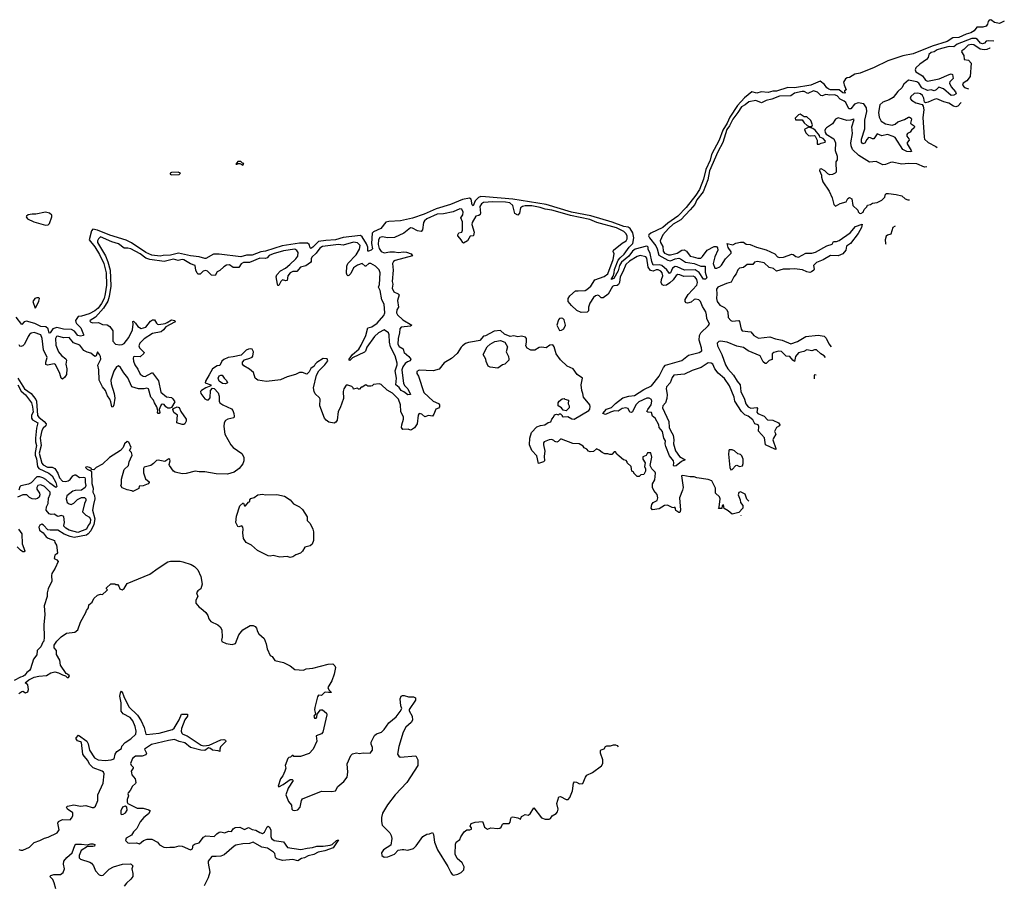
# Model space of a CAD drawing. Extents: x 1985742 to 2252716, y 78271 to 266492.
# Tile 249 of 250: x 2242333 to 2252716, y 212712 to 221814. Entities that reach past the tile are written whole.
import ezdxf

# ---------------------------------------------------------------- set-up
doc = ezdxf.new("R2010")
doc.units = 0

msp = doc.modelspace()

# ---------------------------------------------------------------- linework, layer by layer
at = {"layer": '0CON10XD'}
for points in [[(2252716, 221797), (2252666, 221775), (2252614, 221784), (2252575, 221814), (2252555, 221810), (2252546, 221794), (2252539, 221765), (2252525, 221746), (2252490, 221735), (2252425, 221734), (2252400, 221695), (2252365, 221674), (2252315, 221661), (2252235, 221626), (2252175, 221624), (2252115, 221584), (2251956, 221534), (2251755, 221455), (2251645, 221432), (2251488, 221382), (2251345, 221310), (2251195, 221250), (2251141, 221240), (2251085, 221205), (2251059, 221201), (2251040, 221190), (2251022, 221155), (2251026, 221126), (2251050, 221075), (2251030, 221065), (2251032, 221052), (2251040, 221045), (2251035, 221040), (2251015, 221044), (2250974, 221074), (2250885, 221074), (2250865, 221080), (2250844, 221095), (2250821, 221131), (2250775, 221166), (2250675, 221124), (2250504, 221094), (2250435, 221098), (2250315, 221061), (2250275, 221061), (2250225, 221048), (2250153, 221053), (2250105, 221041), (2250055, 221053), (2249975, 220991), (2249901, 220909), (2249822, 220788), (2249795, 220725), (2249749, 220651), (2249708, 220545), (2249627, 220393), (2249615, 220335), (2249567, 220235), (2249545, 220133), (2249503, 220025), (2249465, 219965), (2249361, 219835), (2249274, 219745), (2249169, 219671), (2249115, 219625), (2248987, 219563), (2248966, 219545), (2248963, 219535), (2248973, 219515), (2249040, 219430), (2249055, 219399), (2249073, 219333), (2249168, 219278), (2249195, 219274), (2249244, 219295), (2249285, 219299), (2249300, 219295), (2249355, 219259), (2249445, 219245), (2249517, 219217), (2249563, 219215), (2249562, 219152), (2249578, 219095), (2249565, 219080), (2249555, 219078), (2249545, 219080), (2249499, 219149), (2249458, 219178), (2249345, 219174), (2249265, 219211), (2249245, 219214), (2249216, 219194), (2249195, 219146), (2249185, 219139), (2249159, 219179), (2249105, 219224), (2249075, 219231), (2249015, 219227), (2248998, 219265), (2248981, 219351), (2248962, 219395), (2248960, 219415), (2248955, 219425), (2248942, 219428), (2248825, 219394), (2248795, 219375), (2248755, 219321), (2248680, 219260), (2248660, 219225), (2248645, 219168), (2248597, 219085), (2248570, 219075), (2248590, 219110), (2248601, 219145), (2248605, 219182), (2248645, 219279), (2248665, 219305), (2248708, 219342), (2248760, 219415), (2248798, 219455), (2248810, 219515), (2248799, 219569), (2248772, 219612), (2248748, 219628), (2248705, 219635), (2248581, 219681), (2248355, 219746), (2248153, 219785), (2247886, 219866), (2247533, 219923), (2247245, 219948), (2247195, 219949), (2247171, 219939), (2247136, 219904), (2247115, 219851), (2247105, 219863), (2247093, 219923), (2247075, 219934), (2247002, 219918), (2246875, 219865), (2246725, 219819), (2246597, 219765), (2246475, 219723), (2246348, 219695), (2246225, 219687), (2246195, 219679), (2246140, 219615), (2246063, 219577), (2246050, 219565), (2246043, 219455), (2246052, 219398), (2246040, 219385), (2246010, 219375), (2246004, 219375), (2246003, 219415), (2245990, 219450), (2245946, 219526), (2245928, 219538), (2245745, 219518), (2245665, 219493), (2245562, 219488), (2245484, 219476), (2245425, 219416), (2245405, 219402), (2245395, 219408), (2245386, 219446), (2245369, 219459), (2245285, 219460), (2245100, 219430), (2244925, 219376), (2244875, 219367), (2244785, 219334), (2244725, 219331), (2244665, 219316), (2244435, 219342), (2244378, 219342), (2244295, 219296), (2244285, 219296), (2244225, 219316), (2244136, 219324), (2244007, 219355), (2243925, 219334), (2243845, 219329), (2243815, 219322), (2243725, 219332), (2243665, 219361), (2243512, 219462), (2243455, 219489), (2243285, 219544), (2243155, 219596), (2243105, 219605), (2243090, 219590), (2243065, 219495), (2243125, 219420), (2243175, 219339), (2243219, 219245), (2243245, 219145), (2243248, 219015), (2243236, 218924), (2243223, 218875), (2243195, 218822), (2243162, 218775), (2243125, 218745), (2243065, 218715), (2242985, 218689), (2242951, 218685), (2242922, 218645), (2242924, 218625), (2242932, 218612), (2242978, 218565), (2243007, 218497), (2243005, 218484), (2242975, 218479), (2242947, 218485), (2242911, 218531), (2242879, 218549), (2242795, 218554), (2242725, 218569), (2242684, 218556), (2242655, 218514), (2242645, 218511), (2242633, 218555), (2242608, 218578), (2242555, 218581), (2242492, 218612), (2242405, 218635), (2242382, 218628), (2242355, 218603), (2242295, 218680)], [(2252605, 221587), (2252545, 221591), (2252525, 221588), (2252508, 221565), (2252485, 221560), (2252465, 221568), (2252435, 221606), (2252415, 221616), (2252375, 221617), (2252218, 221555), (2252185, 221527), (2252135, 221530), (2252055, 221512), (2252008, 221495), (2251976, 221474), (2251945, 221467), (2251922, 221448), (2251912, 221415), (2251897, 221395), (2251825, 221345), (2251784, 221305), (2251776, 221285), (2251785, 221265), (2251852, 221222), (2251885, 221175), (2251905, 221165), (2252031, 221189), (2252135, 221238), (2252155, 221242), (2252171, 221235), (2252178, 221195), (2252142, 221158), (2252139, 221145), (2252156, 221105), (2252200, 221055), (2252208, 221032), (2252185, 221018), (2252155, 221015), (2252074, 221084), (2252026, 221104), (2251999, 221075), (2251976, 221065), (2251945, 221074), (2251905, 221069), (2251845, 221097), (2251814, 221144), (2251795, 221160), (2251705, 221175), (2251655, 221136), (2251637, 221095), (2251592, 221058), (2251543, 220995), (2251501, 220969), (2251436, 220945), (2251405, 220918), (2251389, 220835), (2251398, 220785), (2251417, 220745), (2251463, 220715), (2251535, 220701), (2251565, 220714), (2251595, 220737), (2251665, 220761), (2251705, 220788), (2251717, 220787), (2251733, 220775), (2251737, 220765), (2251728, 220725), (2251733, 220715), (2251764, 220695), (2251768, 220685), (2251766, 220675), (2251739, 220651), (2251725, 220630), (2251695, 220615), (2251689, 220605), (2251690, 220585), (2251708, 220558), (2251712, 220545), (2251692, 220518), (2251691, 220505), (2251734, 220435), (2251736, 220424), (2251725, 220420), (2251689, 220425), (2251645, 220447), (2251565, 220572), (2251545, 220584), (2251485, 220604), (2251425, 220589), (2251375, 220610), (2251340, 220560), (2251325, 220558), (2251305, 220569), (2251285, 220571), (2251265, 220552), (2251247, 220513), (2251225, 220507), (2251212, 220522), (2251209, 220555), (2251244, 220665), (2251244, 220755), (2251268, 220845), (2251264, 220885), (2251235, 220926), (2251175, 220937), (2251138, 220925), (2251097, 220875), (2251075, 220874), (2251045, 220941), (2251026, 220956), (2250986, 220976), (2250955, 221010), (2250925, 221023), (2250875, 221020), (2250835, 221027), (2250795, 221011), (2250783, 221015), (2250745, 221050), (2250705, 221063), (2250645, 221036), (2250605, 221056), (2250585, 221057), (2250505, 221038), (2250465, 221010), (2250345, 221008), (2250265, 220975), (2250205, 220964), (2250155, 220939), (2250095, 220964), (2250021, 220949), (2249985, 220918), (2249944, 220895), (2249907, 220835), (2249852, 220765), (2249819, 220695), (2249790, 220655), (2249749, 220521), (2249697, 220423), (2249608, 220222), (2249589, 220125), (2249541, 219999), (2249475, 219915), (2249451, 219865), (2249405, 219811), (2249304, 219706), (2249225, 219659), (2249175, 219615), (2249117, 219545), (2249086, 219485), (2249091, 219465), (2249117, 219425), (2249120, 219375), (2249134, 219355), (2249150, 219345), (2249175, 219336), (2249195, 219336), (2249266, 219355), (2249315, 219386), (2249340, 219390), (2249366, 219376), (2249402, 219322), (2249435, 219313), (2249485, 219299), (2249515, 219301), (2249535, 219318), (2249584, 219386), (2249655, 219422), (2249681, 219425), (2249691, 219411), (2249695, 219385), (2249662, 219315), (2249647, 219245), (2249665, 219197), (2249685, 219196), (2249715, 219209), (2249735, 219226), (2249775, 219295), (2249835, 219355), (2249835, 219369), (2249805, 219414), (2249794, 219455), (2249855, 219442), (2249885, 219457), (2249935, 219470), (2249965, 219468), (2249995, 219449), (2250035, 219444), (2250104, 219415), (2250205, 219389), (2250295, 219345), (2250326, 219316), (2250345, 219307), (2250388, 219312), (2250475, 219343), (2250489, 219341), (2250518, 219318), (2250545, 219310), (2250625, 219353), (2250685, 219353), (2250725, 219363), (2250845, 219431), (2250901, 219449), (2250914, 219476), (2250945, 219476), (2250975, 219486), (2251091, 219569), (2251147, 219635), (2251219, 219659), (2251212, 219625), (2251175, 219561), (2251093, 219455), (2251053, 219427), (2251044, 219385), (2251012, 219345), (2250965, 219324), (2250885, 219330), (2250805, 219282), (2250736, 219254), (2250705, 219225), (2250711, 219185), (2250706, 219174), (2250684, 219156), (2250665, 219150), (2250635, 219156), (2250588, 219178), (2250505, 219189), (2250455, 219183), (2250385, 219183), (2250315, 219164), (2250281, 219191), (2250235, 219203), (2250185, 219250), (2250115, 219267), (2250082, 219258), (2250065, 219234), (2250005, 219235), (2249965, 219204), (2249925, 219196), (2249905, 219178), (2249888, 219135), (2249864, 219105), (2249835, 219048), (2249785, 219035), (2249696, 218995), (2249681, 218975), (2249686, 218925), (2249682, 218875), (2249690, 218845), (2249715, 218804), (2249765, 218779), (2249788, 218758), (2249799, 218735), (2249805, 218675), (2249832, 218642), (2249845, 218638), (2249915, 218642), (2249925, 218634), (2249942, 218552), (2249953, 218535), (2250045, 218523), (2250075, 218484), (2250125, 218459), (2250245, 218472), (2250305, 218451), (2250375, 218438), (2250465, 218399), (2250535, 218421), (2250625, 218475), (2250755, 218489), (2250815, 218478), (2250837, 218457), (2250865, 218399), (2250889, 218366)], [(2252566, 221515), (2252564, 221515), (2252531, 221499), (2252504, 221496), (2252463, 221503), (2252395, 221548), (2252369, 221551), (2252334, 221545), (2252291, 221499), (2252268, 221485), (2252264, 221474), (2252288, 221435), (2252292, 221395), (2252337, 221387), (2252368, 221355), (2252357, 221215), (2252321, 221169), (2252284, 221145), (2252277, 221125), (2252295, 221101), (2252338, 221086)], [(2252261, 220941), (2252225, 220904), (2252205, 220895), (2252181, 220901), (2252133, 220933), (2252077, 220947), (2252005, 220980), (2251975, 220974), (2251915, 220943), (2251885, 220938), (2251874, 220944), (2251868, 220988), (2251854, 221015), (2251832, 221032), (2251805, 221041), (2251764, 221036), (2251732, 221005), (2251724, 220985), (2251738, 220965), (2251785, 220937), (2251850, 220920), (2251862, 220902), (2251868, 220865), (2251858, 220782), (2251871, 220575), (2251876, 220555), (2251915, 220519), (2251995, 220477), (2252008, 220467)], [(2250658, 220688), (2250685, 220690), (2250692, 220705), (2250675, 220750), (2250635, 220790), (2250605, 220790), (2250565, 220818), (2250545, 220810), (2250510, 220775), (2250515, 220760), (2250585, 220760), (2250607, 220727), (2250639, 220699), (2250658, 220688)], [(2251899, 220262), (2251875, 220259), (2251795, 220295), (2251705, 220297), (2251635, 220290), (2251535, 220314), (2251515, 220310), (2251465, 220287), (2251435, 220284), (2251365, 220318), (2251294, 220314), (2251181, 220381), (2251117, 220445), (2251101, 220485), (2251099, 220515), (2251117, 220615), (2251110, 220685), (2251132, 220762), (2251125, 220767), (2251096, 220754), (2251055, 220751), (2250965, 220780), (2250935, 220767), (2250904, 220716), (2250840, 220675), (2250830, 220665), (2250824, 220645), (2250826, 220625), (2250839, 220609), (2250917, 220557), (2250937, 220515), (2250931, 220435), (2250953, 220375), (2250952, 220338), (2250938, 220315), (2250943, 220207), (2250932, 220195), (2250905, 220182), (2250875, 220180), (2250855, 220191), (2250825, 220222), (2250785, 220242), (2250770, 220240), (2250768, 220225), (2250788, 220175), (2250787, 220153), (2250802, 220105), (2250869, 220005), (2250902, 219935), (2250917, 219865), (2250935, 219848), (2250985, 219876), (2251050, 219895), (2251065, 219930), (2251085, 219940), (2251110, 219925), (2251120, 219855), (2251170, 219805), (2251175, 219790), (2251190, 219775), (2251205, 219770), (2251227, 219785), (2251238, 219812), (2251265, 219840), (2251275, 219860), (2251305, 219867), (2251325, 219881), (2251375, 219889), (2251425, 219911), (2251457, 219945), (2251462, 219975), (2251475, 219982), (2251495, 219982), (2251575, 219972), (2251635, 219958), (2251670, 219925), (2251700, 219915), (2251715, 219915)], [(2250765, 220502), (2250786, 220514), (2250828, 220522), (2250830, 220535), (2250805, 220561), (2250772, 220575), (2250766, 220595), (2250720, 220650), (2250697, 220667), (2250655, 220680), (2250611, 220659), (2250608, 220655), (2250623, 220623), (2250652, 220595), (2250675, 220589), (2250713, 220593), (2250722, 220585), (2250742, 220545), (2250743, 220503), (2250765, 220502)], [(2244685, 220282), (2244698, 220298), (2244682, 220302), (2244665, 220320), (2244635, 220320), (2244612, 220292), (2244625, 220290), (2244635, 220300), (2244655, 220300), (2244685, 220282)], [(2243935, 220178), (2244015, 220182), (2244030, 220195), (2244005, 220207), (2243935, 220202), (2243920, 220195), (2243920, 220185), (2243935, 220178)], [(2249524, 218354), (2249498, 218435), (2249501, 218485), (2249517, 218513), (2249595, 218586), (2249606, 218604), (2249578, 218665), (2249577, 218705), (2249568, 218735), (2249532, 218792), (2249513, 218845), (2249495, 218861), (2249465, 218870), (2249445, 218866), (2249413, 218837), (2249375, 218825), (2249360, 218830), (2249350, 218845), (2249352, 218865), (2249382, 218918), (2249475, 219016), (2249482, 219045), (2249473, 219075), (2249455, 219099), (2249435, 219111), (2249337, 219107), (2249295, 219126), (2249275, 219129), (2249255, 219118), (2249226, 219074), (2249190, 219040), (2249155, 219016), (2249125, 219011), (2249110, 219020), (2249099, 219045), (2249101, 219075), (2249114, 219115), (2249110, 219145), (2249095, 219165), (2249065, 219178), (2249045, 219176), (2249015, 219164), (2248985, 219170), (2248959, 219205), (2248945, 219299), (2248935, 219315), (2248875, 219328), (2248843, 219317), (2248765, 219269), (2248724, 219235), (2248694, 219155), (2248665, 219105), (2248658, 219045), (2248647, 219023), (2248635, 219014), (2248600, 219010), (2248585, 219001), (2248538, 218922), (2248485, 218883), (2248465, 218882), (2248444, 218904), (2248429, 218909), (2248405, 218903), (2248385, 218885), (2248346, 218825), (2248333, 218785), (2248332, 218745), (2248319, 218731), (2248255, 218727), (2248210, 218750), (2248152, 218802), (2248117, 218845), (2248118, 218875), (2248135, 218905), (2248194, 218956), (2248223, 218957), (2248295, 218961), (2248315, 218969), (2248355, 219005), (2248399, 219071), (2248495, 219106), (2248535, 219135), (2248593, 219285), (2248603, 219345), (2248592, 219372), (2248596, 219385), (2248685, 219458), (2248729, 219485), (2248739, 219505), (2248738, 219535), (2248725, 219561), (2248705, 219582), (2248625, 219622), (2248418, 219678), (2248345, 219707), (2248140, 219750), (2248056, 219776), (2247945, 219806), (2247875, 219816), (2247821, 219835), (2247735, 219851), (2247665, 219853), (2247635, 219845), (2247615, 219831), (2247604, 219775), (2247585, 219755), (2247553, 219773), (2247534, 219854), (2247503, 219883), (2247455, 219892), (2247324, 219896), (2247225, 219886), (2247203, 219875), (2247185, 219846), (2247194, 219775), (2247190, 219760), (2247175, 219750), (2247145, 219745), (2247103, 219675), (2247102, 219655), (2247126, 219575), (2247120, 219540), (2247115, 219535), (2247085, 219532), (2247056, 219484), (2247015, 219459), (2247005, 219465), (2246990, 219495), (2246973, 219513), (2246954, 219535), (2246952, 219548), (2246964, 219566), (2246995, 219576), (2247003, 219595), (2247002, 219685), (2246986, 219725), (2247005, 219756), (2247010, 219785), (2246997, 219817), (2246975, 219819), (2246905, 219788), (2246803, 219767), (2246735, 219763), (2246625, 219714), (2246602, 219695), (2246592, 219675), (2246581, 219599), (2246567, 219583), (2246529, 219589), (2246475, 219618), (2246455, 219621), (2246385, 219563), (2246285, 219519), (2246215, 219515), (2246155, 219525), (2246132, 219518), (2246118, 219495), (2246115, 219445), (2246125, 219402), (2246145, 219372), (2246175, 219356), (2246235, 219367), (2246287, 219367), (2246325, 219361), (2246385, 219367), (2246413, 219363), (2246463, 219345), (2246477, 219325), (2246294, 219276), (2246274, 219265), (2246264, 219245), (2246272, 219175), (2246261, 219055), (2246269, 219025), (2246261, 218985), (2246279, 218945), (2246326, 218926), (2246335, 218915), (2246317, 218855), (2246327, 218785), (2246309, 218755), (2246307, 218725), (2246318, 218705), (2246372, 218652), (2246469, 218595), (2246455, 218583), (2246356, 218574), (2246343, 218557), (2246340, 218515), (2246325, 218455), (2246322, 218395), (2246335, 218371), (2246376, 218345), (2246385, 218315), (2246388, 218305), (2246437, 218265), (2246458, 218235), (2246450, 218220), (2246421, 218209), (2246398, 218192), (2246373, 218157), (2246363, 218125), (2246381, 217981), (2246396, 217956), (2246427, 217925), (2246456, 217865), (2246425, 217861), (2246383, 217893), (2246355, 217907), (2246335, 217937), (2246301, 217965), (2246308, 218035), (2246293, 218115), (2246315, 218175), (2246315, 218195), (2246291, 218271), (2246244, 218365), (2246233, 218415), (2246231, 218491), (2246224, 218514), (2246175, 218544), (2246117, 218515), (2246075, 218475), (2245994, 218364), (2245979, 218321), (2245969, 218311), (2245842, 218249), (2245815, 218221), (2245808, 218225), (2245809, 218235), (2245844, 218285), (2245908, 218342), (2245935, 218382), (2245984, 218485), (2246005, 218565), (2246045, 218578), (2246102, 218615), (2246172, 218695), (2246182, 218725), (2246177, 218815), (2246153, 218863), (2246135, 218959), (2246118, 218995), (2246126, 219024), (2246135, 219145), (2246125, 219178), (2246085, 219218), (2246035, 219244), (2246015, 219244), (2245985, 219216), (2245975, 219218), (2245945, 219245), (2245895, 219228), (2245855, 219198), (2245825, 219140), (2245805, 219119), (2245795, 219114), (2245785, 219120), (2245781, 219141), (2245784, 219215), (2245794, 219245), (2245880, 219335), (2245918, 219395), (2245922, 219435), (2245895, 219462), (2245855, 219469), (2245745, 219439), (2245695, 219443), (2245525, 219422), (2245497, 219405), (2245458, 219352), (2245415, 219311), (2245407, 219295), (2245408, 219265), (2245399, 219255), (2245350, 219220), (2245295, 219206), (2245255, 219161), (2245215, 219160), (2245185, 219146), (2245160, 219115), (2245153, 219065), (2245138, 219062), (2245105, 219071), (2245086, 219055), (2245065, 219011), (2245055, 219013), (2245053, 219025), (2245038, 219105), (2245045, 219125), (2245085, 219166), (2245135, 219194), (2245182, 219235), (2245245, 219293), (2245265, 219322), (2245269, 219359), (2245255, 219381), (2245234, 219394), (2245115, 219379), (2245005, 219348), (2244965, 219330), (2244942, 219305), (2244925, 219296), (2244865, 219300), (2244755, 219255), (2244695, 219255), (2244670, 219240), (2244645, 219204), (2244585, 219203), (2244545, 219229), (2244515, 219228), (2244485, 219211), (2244445, 219170), (2244415, 219155), (2244393, 219117), (2244355, 219123), (2244313, 219163), (2244295, 219170), (2244268, 219162), (2244235, 219132), (2244215, 219133), (2244205, 219144), (2244191, 219175), (2244183, 219225), (2244135, 219240), (2244065, 219284), (2244045, 219287), (2244005, 219277), (2243955, 219290), (2243855, 219264), (2243705, 219287), (2243665, 219302), (2243605, 219347), (2243505, 219399), (2243475, 219407), (2243435, 219407), (2243375, 219452), (2243304, 219474), (2243185, 219524), (2243164, 219505), (2243155, 219485), (2243154, 219465), (2243237, 219325), (2243263, 219263), (2243288, 219175), (2243290, 219095), (2243293, 219005), (2243277, 218895), (2243261, 218849), (2243218, 218772), (2243131, 218679), (2243076, 218645), (2243074, 218635), (2243082, 218625), (2243105, 218618), (2243165, 218624), (2243205, 218603), (2243257, 218597), (2243285, 218579), (2243316, 218535), (2243316, 218425), (2243345, 218396), (2243388, 218388), (2243415, 218391), (2243435, 218401), (2243485, 218465), (2243523, 218545), (2243529, 218605), (2243526, 218634), (2243532, 218638), (2243556, 218616), (2243580, 218580), (2243615, 218560), (2243665, 218575), (2243713, 218637), (2243735, 218652), (2243755, 218651), (2243775, 218615), (2243785, 218605), (2243802, 218602), (2243867, 218613), (2243889, 218621), (2243935, 218652), (2243968, 218645), (2243972, 218635), (2243967, 218625), (2243875, 218576), (2243850, 218545), (2243825, 218525), (2243734, 218506), (2243645, 218452), (2243600, 218405), (2243590, 218375), (2243598, 218355), (2243640, 218315), (2243645, 218305), (2243641, 218295), (2243605, 218262), (2243545, 218265), (2243535, 218261), (2243530, 218245), (2243535, 218214), (2243548, 218175), (2243580, 218130), (2243605, 218079), (2243635, 218056), (2243655, 218052), (2243725, 218093), (2243735, 218091), (2243798, 218008), (2243820, 217890), (2243881, 217841), (2243935, 217831), (2243949, 217819), (2243968, 217785), (2243934, 217726), (2243915, 217719), (2243895, 217721), (2243874, 217734), (2243855, 217757), (2243835, 217762), (2243825, 217755), (2243810, 217725), (2243804, 217705), (2243811, 217675), (2243805, 217663), (2243795, 217662), (2243788, 217675), (2243790, 217695), (2243778, 217735), (2243753, 217775), (2243744, 217805), (2243716, 217835), (2243692, 217922), (2243675, 217929), (2243645, 217923), (2243585, 217924), (2243515, 217945), (2243475, 218041), (2243431, 218091), (2243395, 218150), (2243375, 218167), (2243355, 218156), (2243325, 218109), (2243295, 218015), (2243299, 217975), (2243331, 217875), (2243337, 217825), (2243326, 217755), (2243315, 217730), (2243304, 217734), (2243295, 217787), (2243285, 217815), (2243259, 217849), (2243238, 217905), (2243207, 217945), (2243170, 218015), (2243168, 218125), (2243156, 218174), (2243188, 218235), (2243185, 218265), (2243175, 218287), (2243155, 218312), (2243138, 218272), (2243125, 218263), (2243085, 218300), (2243045, 218310), (2243009, 218329), (2242967, 218385), (2242900, 218410), (2242855, 218465), (2242795, 218461), (2242735, 218480), (2242722, 218475), (2242712, 218455), (2242716, 218385), (2242742, 218315), (2242775, 218274), (2242819, 218239), (2242826, 218225), (2242821, 218185), (2242830, 218135), (2242825, 218075), (2242810, 218045), (2242784, 218026)], [(2242605, 219648), (2242635, 219653), (2242646, 219665), (2242672, 219735), (2242673, 219755), (2242646, 219775), (2242605, 219784), (2242505, 219764), (2242465, 219765), (2242422, 219758), (2242404, 219745), (2242401, 219735), (2242415, 219715), (2242484, 219684), (2242605, 219648)], [(2251566, 219636), (2251565, 219638), (2251542, 219625), (2251518, 219552), (2251485, 219542), (2251469, 219531), (2251460, 219495), (2251463, 219455), (2251466, 219448)], [(2242495, 218772), (2242505, 218780), (2242534, 218846), (2242543, 218875), (2242534, 218884), (2242515, 218884), (2242494, 218875), (2242470, 218845), (2242495, 218772)], [(2248025, 218540), (2248045, 218543), (2248070, 218555), (2248089, 218595), (2248075, 218649), (2248059, 218665), (2248045, 218669), (2248025, 218664), (2248015, 218651), (2247999, 218595), (2248025, 218540)], [(2242784, 218026), (2242770, 218035), (2242756, 218086), (2242710, 218180), (2242695, 218186), (2242625, 218173), (2242609, 218179), (2242609, 218205), (2242624, 218255), (2242583, 218335), (2242571, 218455), (2242555, 218492), (2242485, 218516), (2242455, 218509), (2242437, 218495), (2242424, 218476), (2242385, 218396), (2242365, 218376), (2242345, 218368), (2242335, 218372), (2242328, 218388)], [(2250023, 216739), (2250000, 216760), (2249985, 216813), (2249935, 216838), (2249915, 216832), (2249910, 216805), (2249930, 216755), (2249934, 216724), (2249960, 216695), (2249960, 216665), (2249918, 216622), (2249845, 216602), (2249805, 216638), (2249762, 216662), (2249755, 216700), (2249740, 216695), (2249738, 216662), (2249702, 216662), (2249710, 216675), (2249719, 216765), (2249712, 216785), (2249670, 216825), (2249672, 216875), (2249632, 216955), (2249595, 216969), (2249475, 216984), (2249445, 216997), (2249405, 216996), (2249325, 217009), (2249311, 217005), (2249330, 216885), (2249324, 216855), (2249291, 216775), (2249302, 216645), (2249295, 216620), (2249285, 216620), (2249252, 216642), (2249247, 216677), (2249235, 216670), (2249215, 216672), (2249165, 216699), (2249133, 216695), (2249075, 216660), (2249005, 216647), (2248994, 216665), (2248999, 216705), (2249015, 216725), (2249055, 216747), (2249064, 216775), (2249055, 216809), (2249022, 216852), (2249008, 216885), (2249008, 216921), (2249030, 216965), (2249039, 217035), (2249036, 217046), (2248999, 217079), (2248982, 217115), (2248998, 217205), (2248988, 217248), (2248955, 217250), (2248938, 217222), (2248904, 217206), (2248904, 217184), (2248928, 217145), (2248922, 217105), (2248932, 217082), (2248932, 217055), (2248915, 217020), (2248885, 217018), (2248865, 217000), (2248845, 217000), (2248810, 217035), (2248810, 217045), (2248790, 217055), (2248780, 217105), (2248740, 217145), (2248740, 217155), (2248728, 217168), (2248700, 217175), (2248654, 217214), (2248630, 217235), (2248615, 217260), (2248602, 217258), (2248577, 217233), (2248555, 217230), (2248535, 217240), (2248505, 217240), (2248475, 217252), (2248445, 217278), (2248415, 217292), (2248385, 217262), (2248348, 217258), (2248330, 217265), (2248315, 217288), (2248285, 217302), (2248275, 217318), (2248232, 217345), (2248165, 217348), (2248045, 217393), (2248035, 217392), (2248013, 217367), (2247998, 217362), (2247977, 217367), (2247965, 217380), (2247945, 217389), (2247916, 217386), (2247863, 217365), (2247857, 217355), (2247856, 217335), (2247871, 217265), (2247863, 217215), (2247867, 217165), (2247857, 217153), (2247805, 217138), (2247787, 217217), (2247734, 217274), (2247710, 217335), (2247712, 217405), (2247730, 217465), (2247787, 217523), (2247825, 217538), (2247872, 217545), (2247905, 217568), (2247933, 217577), (2247943, 217605), (2247964, 217626), (2247972, 217648), (2247995, 217658), (2248015, 217650), (2248025, 217660), (2248035, 217660), (2248052, 217642), (2248052, 217635), (2248065, 217630), (2248112, 217632), (2248155, 217608), (2248180, 217605), (2248335, 217694), (2248345, 217710), (2248348, 217738), (2248344, 217754), (2248278, 217835), (2248273, 217875), (2248260, 217905), (2248253, 217965), (2248267, 218035), (2248212, 218075), (2248170, 218135), (2248105, 218164), (2248035, 218228), (2247992, 218292), (2247970, 218365), (2247956, 218386), (2247925, 218383), (2247885, 218357), (2247835, 218363), (2247812, 218358), (2247765, 218330), (2247725, 218330), (2247685, 218353), (2247672, 218375), (2247679, 218415), (2247676, 218455), (2247668, 218468), (2247625, 218477), (2247585, 218471), (2247545, 218481), (2247504, 218474), (2247445, 218498), (2247405, 218537), (2247335, 218532), (2247247, 218483), (2247225, 218478), (2247186, 218434), (2247129, 218421), (2247065, 218412), (2247035, 218400), (2247004, 218376), (2246987, 218363), (2246948, 218295), (2246885, 218242), (2246811, 218199), (2246755, 218132), (2246695, 218114), (2246545, 218120), (2246522, 218105), (2246520, 218085), (2246537, 218056), (2246595, 217885), (2246695, 217793), (2246750, 217770), (2246759, 217755), (2246761, 217735), (2246751, 217719), (2246722, 217708), (2246702, 217655), (2246685, 217636), (2246645, 217641), (2246605, 217629), (2246575, 217658), (2246545, 217664), (2246535, 217645), (2246526, 217554), (2246497, 217513), (2246465, 217491), (2246455, 217489), (2246429, 217500), (2246375, 217496), (2246359, 217515), (2246362, 217545), (2246382, 217605), (2246382, 217625), (2246352, 217685), (2246348, 217755), (2246328, 217815), (2246265, 217879), (2246208, 217908), (2246145, 217968), (2246125, 217978), (2246065, 217970), (2246050, 217955), (2246035, 217950), (2246005, 217950), (2245983, 217967), (2245945, 217940), (2245935, 217940), (2245915, 217920), (2245905, 217920), (2245895, 217930), (2245855, 217920), (2245850, 217935), (2245837, 217947), (2245795, 217963), (2245775, 217962), (2245752, 217925), (2245744, 217896), (2245749, 217821), (2245714, 217725), (2245691, 217685), (2245680, 217595), (2245666, 217574), (2245649, 217561), (2245594, 217574), (2245564, 217594), (2245546, 217616), (2245499, 217745), (2245500, 217815), (2245495, 217830), (2245450, 217870), (2245439, 217895), (2245432, 217935), (2245463, 218067), (2245487, 218113), (2245550, 218175), (2245582, 218218), (2245575, 218240), (2245535, 218242), (2245465, 218202), (2245448, 218185), (2245438, 218162), (2245405, 218138), (2245385, 218102), (2245362, 218078), (2245315, 218097), (2245283, 218097), (2245240, 218075), (2245155, 218051), (2245085, 218018), (2244935, 218001), (2244844, 218014), (2244817, 218035), (2244797, 218097), (2244755, 218132), (2244698, 218165), (2244682, 218185), (2244684, 218206), (2244705, 218228), (2244760, 218245), (2244783, 218257), (2244791, 218269), (2244799, 218315), (2244785, 218340), (2244765, 218344), (2244745, 218343), (2244720, 218330), (2244670, 218280), (2244585, 218260), (2244530, 218255), (2244486, 218234), (2244466, 218214), (2244445, 218168), (2244414, 218166), (2244367, 218133), (2244331, 218071), (2244291, 218005), (2244288, 217988), (2244348, 217965), (2244350, 217955), (2244295, 217934), (2244250, 217905), (2244241, 217895), (2244242, 217875), (2244287, 217817), (2244305, 217807), (2244325, 217809), (2244341, 217829), (2244347, 217905), (2244365, 217932), (2244385, 217928), (2244425, 217882), (2244437, 217845), (2244436, 217795), (2244445, 217775), (2244474, 217754), (2244565, 217713), (2244580, 217695), (2244591, 217665), (2244596, 217634), (2244592, 217618), (2244527, 217603), (2244505, 217590), (2244489, 217565), (2244485, 217525), (2244496, 217445), (2244558, 217335), (2244585, 217304), (2244675, 217241), (2244696, 217205), (2244697, 217165), (2244687, 217133), (2244649, 217085), (2244595, 217045), (2244525, 217026), (2244405, 217027), (2244285, 217049), (2244225, 217048), (2244185, 217056), (2244089, 217031), (2244045, 217028), (2243974, 217045), (2243955, 217055), (2243914, 217115), (2243911, 217125), (2243920, 217165), (2243915, 217179), (2243906, 217185), (2243865, 217158), (2243795, 217171), (2243775, 217169), (2243744, 217136), (2243715, 217117), (2243645, 217098), (2243637, 217085), (2243638, 217038), (2243659, 216975), (2243700, 216945), (2243700, 216935), (2243687, 216923), (2243635, 216900), (2243592, 216898), (2243588, 216872), (2243525, 216840), (2243517, 216847), (2243465, 216858), (2243415, 216880), (2243400, 216905), (2243407, 216923), (2243407, 216973), (2243436, 217074), (2243482, 217115), (2243487, 217155), (2243503, 217187), (2243519, 217225), (2243511, 217251), (2243492, 217275), (2243510, 217305), (2243483, 217363), (2243465, 217368), (2243440, 217345), (2243424, 217306), (2243396, 217274), (2243281, 217199), (2243205, 217128), (2243140, 217095), (2243115, 217070), (2243092, 217072), (2243090, 217085), (2243070, 217095), (2243045, 217103), (2243031, 217099), (2243028, 217095), (2243045, 217077), (2243065, 217067), (2243078, 217068), (2243089, 217049), (2243094, 216925), (2243109, 216875), (2243105, 216835), (2243121, 216801), (2243127, 216765), (2243110, 216705), (2243101, 216645), (2243124, 216555), (2243115, 216495), (2243082, 216428), (2243056, 216394), (2243037, 216383), (2242906, 216356), (2242865, 216366), (2242803, 216393)], [(2247375, 218142), (2247295, 218152), (2247274, 218164), (2247253, 218213), (2247250, 218235), (2247220, 218285), (2247262, 218365), (2247294, 218396), (2247345, 218422), (2247405, 218432), (2247450, 218415), (2247478, 218365), (2247462, 218315), (2247488, 218265), (2247492, 218235), (2247490, 218225), (2247448, 218182), (2247423, 218177), (2247375, 218142)], [(2250829, 218253), (2250815, 218273), (2250783, 218293), (2250736, 218335), (2250715, 218335), (2250686, 218324), (2250635, 218335), (2250603, 218317), (2250569, 218311), (2250545, 218304), (2250514, 218266), (2250505, 218211), (2250485, 218224), (2250456, 218266), (2250415, 218267), (2250365, 218316), (2250335, 218321), (2250285, 218308), (2250267, 218293), (2250267, 218233), (2250235, 218223), (2250205, 218189), (2250195, 218189), (2250175, 218209), (2250140, 218270), (2250015, 218323), (2249965, 218358), (2249895, 218373), (2249795, 218416), (2249725, 218427), (2249705, 218423), (2249690, 218405), (2249691, 218375), (2249736, 218285), (2249777, 218175), (2249801, 218135), (2249859, 218069), (2249898, 218005), (2249931, 217965), (2249937, 217895), (2249976, 217815), (2249991, 217765), (2250014, 217735), (2250045, 217721), (2250105, 217728), (2250114, 217715), (2250108, 217678), (2250118, 217665), (2250184, 217635), (2250218, 217598), (2250275, 217592), (2250335, 217566), (2250350, 217545), (2250345, 217532), (2250315, 217515), (2250292, 217475), (2250308, 217445), (2250282, 217405), (2250276, 217385), (2250307, 217295), (2250306, 217284), (2250295, 217286), (2250198, 217335), (2250186, 217406), (2250125, 217477), (2250128, 217525), (2250122, 217545), (2250085, 217553), (2250066, 217596), (2250015, 217634), (2249980, 217650), (2249944, 217684), (2249874, 217794), (2249868, 217835), (2249819, 217955), (2249765, 218031), (2249698, 218088), (2249664, 218134), (2249642, 218182), (2249625, 218194), (2249595, 218196), (2249520, 218150), (2249425, 218116), (2249345, 218077), (2249233, 218067), (2249215, 218044), (2249194, 217986), (2249154, 217946), (2249151, 217925), (2249162, 217865), (2249159, 217821), (2249144, 217776), (2249115, 217745), (2249113, 217725), (2249179, 217579), (2249182, 217515), (2249197, 217485), (2249223, 217437), (2249232, 217385), (2249229, 217345), (2249249, 217269), (2249290, 217210), (2249351, 217175), (2249311, 217159), (2249255, 217112), (2249235, 217108), (2249229, 217115), (2249232, 217145), (2249228, 217165), (2249185, 217216), (2249146, 217315), (2249140, 217345), (2249142, 217375), (2249125, 217405), (2249112, 217475), (2249075, 217515), (2249074, 217545), (2249035, 217615), (2249006, 217636), (2248995, 217673), (2248956, 217676), (2248948, 217685), (2248956, 217705), (2248991, 217755), (2248999, 217795), (2248995, 217810), (2248970, 217825), (2248946, 217826), (2248863, 217787), (2248829, 217755), (2248795, 217682), (2248785, 217673), (2248767, 217677), (2248749, 217715), (2248725, 217722), (2248685, 217715), (2248645, 217689), (2248605, 217691), (2248562, 217678), (2248512, 217652), (2248482, 217665), (2248520, 217710), (2248574, 217726), (2248615, 217769), (2248695, 217827), (2248755, 217845), (2248815, 217852), (2248915, 217915), (2248997, 217955), (2249075, 218057), (2249122, 218148), (2249145, 218174), (2249315, 218223), (2249385, 218277), (2249499, 218305), (2249526, 218325), (2249524, 218354)], [(2244505, 217975), (2244471, 217981), (2244435, 218006), (2244426, 218035), (2244435, 218059), (2244455, 218069), (2244467, 218067), (2244488, 218035), (2244515, 218013), (2244523, 217987), (2244505, 217975)], [(2250731, 218068), (2250715, 218070), (2250710, 218065), (2250710, 218029)], [(2242314, 218035), (2242385, 217925), (2242453, 217873), (2242505, 217812), (2242512, 217792), (2242521, 217641), (2242534, 217624), (2242591, 217581), (2242612, 217555), (2242609, 217535), (2242581, 217509), (2242567, 217485), (2242550, 217405), (2242560, 217325), (2242540, 217245), (2242565, 217140), (2242582, 217122), (2242625, 217098), (2242675, 217097), (2242704, 217084), (2242735, 217035), (2242754, 216985), (2242785, 216952), (2242815, 216948), (2242845, 216955), (2242865, 216968), (2242894, 217006), (2242915, 217018), (2242926, 217016), (2242965, 216990), (2243007, 216993), (2243019, 216989), (2243024, 216975), (2243024, 216935), (2243031, 216905), (2243022, 216885), (2242984, 216856), (2242917, 216853), (2242895, 216846), (2242831, 216795), (2242822, 216765), (2242835, 216725), (2242855, 216710), (2242875, 216706), (2242905, 216719), (2242941, 216759), (2242985, 216778), (2243015, 216779), (2243031, 216765), (2243032, 216745), (2243017, 216715), (2242997, 216627), (2243031, 216591), (2243071, 216571), (2243081, 216545), (2243075, 216512), (2243055, 216485), (2243037, 216445), (2242945, 216409), (2242856, 216435), (2242821, 216455), (2242800, 216475), (2242797, 216485), (2242807, 216515), (2242797, 216577), (2242775, 216589), (2242735, 216579), (2242695, 216602), (2242665, 216600), (2242645, 216606), (2242611, 216645), (2242615, 216679), (2242634, 216715), (2242637, 216773), (2242656, 216815), (2242655, 216835), (2242593, 216895), (2242555, 216911), (2242526, 216905), (2242513, 216885), (2242513, 216865), (2242541, 216825), (2242544, 216805), (2242538, 216782), (2242522, 216769), (2242498, 216762), (2242465, 216765), (2242437, 216777), (2242407, 216805), (2242365, 216806), (2242309, 216781)], [(2242315, 217966), (2242350, 217900), (2242395, 217859), (2242456, 217776), (2242468, 217735), (2242474, 217676), (2242458, 217645), (2242456, 217615), (2242468, 217598), (2242526, 217565), (2242510, 217510), (2242499, 217405), (2242499, 217365), (2242509, 217325), (2242496, 217254), (2242498, 217225), (2242512, 217185), (2242522, 217105), (2242535, 217085), (2242640, 217035), (2242675, 217005), (2242716, 216935), (2242724, 216895), (2242715, 216884), (2242650, 216930), (2242608, 216968), (2242576, 216986), (2242545, 216997), (2242515, 216995), (2242455, 216933), (2242425, 216920), (2242345, 216902), (2242335, 216891), (2242325, 216855)], [(2248095, 217690), (2248065, 217700), (2248045, 217722), (2248010, 217745), (2248012, 217775), (2248022, 217795), (2248055, 217818), (2248075, 217820), (2248083, 217813), (2248120, 217805), (2248118, 217765), (2248128, 217745), (2248128, 217725), (2248095, 217690)], [(2244045, 217546), (2243992, 217565), (2243999, 217645), (2243960, 217675), (2243949, 217705), (2243954, 217716), (2243995, 217734), (2244015, 217726), (2244034, 217684), (2244088, 217605), (2244088, 217582), (2244075, 217554), (2244065, 217547), (2244045, 217546)], [(2249831, 217071), (2249845, 217073), (2249885, 217117), (2249895, 217120), (2249925, 217104), (2249955, 217112), (2249963, 217135), (2249961, 217181), (2249947, 217217), (2249935, 217230), (2249905, 217238), (2249871, 217271), (2249845, 217282), (2249825, 217282), (2249815, 217280), (2249811, 217269), (2249808, 217235), (2249821, 217095), (2249831, 217071)], [(2245185, 216147), (2245155, 216157), (2245075, 216151), (2245005, 216167), (2244975, 216160), (2244955, 216163), (2244840, 216220), (2244776, 216276), (2244721, 216305), (2244694, 216345), (2244686, 216406), (2244690, 216445), (2244686, 216466), (2244675, 216480), (2244645, 216468), (2244635, 216472), (2244614, 216514), (2244618, 216582), (2244655, 216690), (2244685, 216720), (2244695, 216720), (2244705, 216690), (2244715, 216690), (2244745, 216730), (2244760, 216735), (2244760, 216755), (2244772, 216768), (2244805, 216780), (2244844, 216806), (2244895, 216812), (2244925, 216808), (2245045, 216810), (2245125, 216793), (2245185, 216752), (2245222, 216712), (2245285, 216679), (2245315, 216652), (2245364, 216575), (2245364, 216535), (2245396, 216506), (2245424, 216445), (2245431, 216415), (2245431, 216325), (2245419, 216285), (2245395, 216269), (2245340, 216255), (2245315, 216212), (2245295, 216192), (2245246, 216174), (2245215, 216153), (2245185, 216147)], [(2242803, 216393), (2242735, 216434), (2242655, 216433), (2242629, 216439), (2242585, 216487), (2242565, 216497), (2242545, 216486), (2242534, 216465), (2242542, 216435), (2242580, 216405), (2242614, 216364), (2242635, 216350), (2242700, 216325), (2242703, 216303), (2242722, 216275), (2242732, 216195), (2242726, 216184), (2242705, 216170), (2242697, 216137), (2242725, 216120), (2242738, 216105), (2242707, 216033), (2242673, 215977), (2242668, 215955), (2242672, 215895), (2242632, 215815), (2242622, 215775), (2242622, 215735), (2242592, 215635), (2242598, 215545), (2242587, 215435), (2242592, 215305), (2242588, 215265), (2242578, 215255), (2242557, 215205), (2242516, 215165), (2242515, 215120), (2242480, 215075), (2242447, 214973), (2242437, 214955), (2242408, 214935), (2242388, 214905), (2242368, 214892), (2242340, 214885), (2242275, 214850)], [(2249941, 216585), (2249942, 216587)], [(2242319, 216445), (2242355, 216395), (2242359, 216289), (2242388, 216215), (2242380, 216205), (2242365, 216205), (2242343, 216223), (2242305, 216260)], [(2242325, 214713), (2242355, 214734), (2242365, 214736), (2242395, 214720), (2242419, 214731), (2242427, 214755), (2242420, 214805), (2242390, 214825), (2242430, 214855), (2242485, 214884), (2242534, 214896), (2242615, 214903), (2242660, 214930), (2242705, 214940), (2242742, 214932), (2242785, 214908), (2242815, 214900), (2242835, 214880), (2242848, 214882), (2242858, 214898), (2242838, 214918), (2242822, 214922), (2242762, 215012), (2242757, 215065), (2242723, 215125), (2242722, 215165), (2242698, 215195), (2242698, 215222), (2242724, 215266), (2242770, 215310), (2242825, 215347), (2242915, 215360), (2242945, 215384), (2242976, 215465), (2243032, 215565), (2243037, 215587), (2243058, 215615), (2243064, 215646), (2243097, 215674), (2243116, 215715), (2243155, 215750), (2243185, 215760), (2243205, 215757), (2243250, 215795), (2243260, 215805), (2243250, 215815), (2243250, 215825), (2243293, 215867), (2243335, 215870), (2243345, 215860), (2243365, 215860), (2243380, 215845), (2243390, 215815), (2243415, 215807), (2243435, 215820), (2243465, 215872), (2243705, 215970), (2243792, 216035), (2243895, 216100), (2243925, 216108), (2244025, 216108), (2244055, 216102), (2244142, 216072), (2244175, 216052), (2244212, 216015), (2244242, 215945), (2244257, 215865), (2244244, 215816), (2244213, 215795), (2244199, 215775), (2244212, 215735), (2244192, 215695), (2244192, 215665), (2244225, 215622), (2244245, 215612), (2244295, 215568), (2244316, 215536), (2244329, 215499), (2244350, 215470), (2244422, 215435), (2244447, 215415), (2244464, 215384), (2244468, 215305), (2244461, 215275), (2244465, 215260), (2244510, 215240), (2244575, 215228), (2244610, 215240), (2244645, 215330), (2244685, 215382), (2244765, 215428), (2244795, 215428), (2244815, 215418), (2244831, 215401), (2244840, 215365), (2244855, 215342), (2244911, 215291), (2244932, 215235), (2244942, 215185), (2244975, 215112), (2244995, 215102), (2245025, 215062), (2245115, 215040), (2245185, 215003), (2245235, 214964), (2245325, 214959), (2245355, 214972), (2245425, 214979), (2245585, 215022), (2245636, 215026), (2245658, 215005), (2245662, 214985), (2245650, 214915), (2245624, 214845), (2245584, 214775), (2245593, 214753), (2245620, 214725), (2245588, 214722), (2245563, 214727), (2245546, 214724), (2245536, 214714), (2245515, 214690), (2245485, 214694), (2245472, 214678), (2245444, 214566), (2245442, 214542), (2245452, 214498), (2245434, 214475), (2245442, 214452), (2245458, 214452), (2245466, 214465), (2245470, 214495), (2245505, 214540), (2245525, 214540), (2245570, 214505), (2245572, 214488), (2245530, 214305), (2245515, 214289), (2245460, 214265), (2245465, 214210), (2245427, 214125), (2245385, 214082), (2245295, 214048), (2245225, 214050), (2245218, 214058), (2245205, 214060), (2245188, 214042), (2245172, 214038), (2245162, 214028), (2245132, 213955), (2245138, 213925), (2245130, 213895), (2245108, 213845), (2245082, 213815), (2245060, 213735), (2245065, 213730), (2245112, 213755), (2245185, 213808), (2245207, 213807), (2245217, 213797), (2245164, 213716), (2245138, 213645), (2245168, 213575), (2245198, 213535), (2245203, 213493), (2245212, 213482), (2245235, 213480), (2245265, 213488), (2245292, 213515), (2245304, 213586), (2245315, 213603), (2245515, 213683), (2245625, 213679), (2245665, 213688), (2245688, 213732), (2245752, 213785), (2245785, 213830), (2245792, 213885), (2245788, 213972), (2245825, 214060), (2245843, 214077), (2245885, 214088), (2245915, 214082), (2245955, 214088), (2246030, 214085), (2246052, 214115), (2246052, 214142), (2246038, 214178), (2246041, 214199), (2246075, 214270), (2246095, 214288), (2246148, 214305), (2246175, 214332), (2246226, 214404), (2246304, 214466), (2246345, 214524), (2246362, 214555), (2246352, 214582), (2246346, 214655), (2246356, 214684), (2246369, 214691), (2246388, 214692), (2246435, 214676), (2246485, 214679), (2246506, 214666), (2246506, 214644), (2246440, 214545), (2246439, 214531), (2246473, 214475), (2246475, 214430), (2246462, 214408), (2246405, 214358), (2246378, 214305), (2246331, 214155), (2246318, 214075), (2246331, 214051), (2246345, 214042), (2246510, 214055), (2246532, 214015), (2246530, 213955), (2246414, 213775), (2246293, 213645), (2246211, 213539), (2246159, 213451), (2246147, 213405), (2246147, 213365), (2246156, 213326), (2246238, 213245), (2246252, 213215), (2246257, 213185), (2246246, 213114), (2246168, 213065), (2246148, 213035), (2246152, 213005), (2246178, 212988), (2246215, 212990), (2246285, 213020), (2246325, 213062), (2246365, 213067), (2246385, 213070), (2246425, 213063), (2246485, 213078), (2246515, 213108), (2246585, 213207), (2246625, 213232), (2246655, 213233), (2246685, 213247), (2246696, 213225), (2246708, 213145), (2246740, 213065), (2246848, 212888), (2246878, 212825), (2246894, 212804), (2246908, 212798), (2246955, 212807), (2246988, 212825), (2247016, 212854), (2247022, 212885), (2246998, 212928), (2246948, 212975), (2246925, 213020), (2246930, 213125), (2246937, 213145), (2246973, 213175), (2246985, 213202), (2247022, 213255), (2247050, 213275), (2247080, 213275), (2247096, 213284), (2247098, 213298), (2247082, 213315), (2247095, 213342), (2247135, 213358), (2247212, 213362), (2247222, 213345), (2247234, 213304), (2247265, 213282), (2247303, 213297), (2247375, 213290), (2247395, 213293), (2247412, 213305), (2247424, 213335), (2247435, 213344), (2247495, 213344), (2247507, 213355), (2247512, 213395), (2247521, 213409), (2247535, 213414), (2247585, 213403), (2247615, 213390), (2247626, 213415), (2247639, 213425), (2247665, 213436), (2247695, 213431), (2247716, 213444), (2247755, 213508), (2247835, 213404), (2247875, 213390), (2247915, 213389), (2247930, 213395), (2247950, 213425), (2247992, 213448), (2248006, 213465), (2248010, 213495), (2247998, 213555), (2248018, 213622), (2248035, 213626), (2248095, 213594), (2248118, 213595), (2248135, 213618), (2248162, 213688), (2248174, 213766), (2248185, 213782), (2248205, 213780), (2248235, 213761), (2248272, 213765), (2248299, 213831), (2248315, 213852), (2248375, 213880), (2248469, 213951), (2248481, 213975), (2248484, 214014), (2248458, 214085), (2248458, 214112), (2248465, 214120), (2248495, 214130), (2248510, 214155), (2248525, 214162), (2248565, 214162), (2248595, 214173), (2248615, 214173), (2248632, 214165), (2248644, 214152)], [(2242325, 213067), (2242345, 213060), (2242365, 213062), (2242436, 213094), (2242485, 213142), (2242545, 213162), (2242595, 213189), (2242635, 213199), (2242727, 213243), (2242748, 213275), (2242736, 213345), (2242744, 213365), (2242785, 213386), (2242865, 213383), (2242881, 213399), (2242892, 213425), (2242893, 213455), (2242836, 213495), (2242828, 213515), (2242836, 213524), (2242905, 213540), (2242975, 213527), (2243032, 213532), (2243099, 213511), (2243115, 213512), (2243132, 213525), (2243156, 213584), (2243158, 213645), (2243213, 213767), (2243223, 213865), (2243217, 213885), (2243203, 213895), (2243108, 213928), (2243068, 213968), (2243051, 214005), (2243012, 214052), (2243000, 214075), (2242984, 214195), (2242973, 214205), (2242942, 214215), (2242928, 214235), (2242929, 214245), (2242955, 214272), (2243041, 214211), (2243054, 214184), (2243068, 214115), (2243123, 214035), (2243160, 214015), (2243235, 214007), (2243298, 214012), (2243328, 214025), (2243340, 214075), (2243357, 214103), (2243405, 214132), (2243411, 214159), (2243445, 214195), (2243506, 214234), (2243557, 214285), (2243561, 214315), (2243552, 214365), (2243526, 214426), (2243499, 214459), (2243425, 214497), (2243403, 214525), (2243403, 214615), (2243393, 214667), (2243389, 214685), (2243395, 214718), (2243405, 214738), (2243415, 214730), (2243430, 214680), (2243483, 214573), (2243576, 214486), (2243615, 214425), (2243646, 214356), (2243662, 214285), (2243670, 214280), (2243805, 214293), (2243945, 214333), (2243962, 214348), (2244016, 214434), (2244040, 214495), (2244101, 214495), (2244102, 214475), (2244074, 214436), (2244039, 214345), (2244036, 214315), (2244043, 214295), (2244055, 214283), (2244098, 214268), (2244247, 214167), (2244275, 214162)], [(2244275, 214162), (2244332, 214168), (2244455, 214223), (2244485, 214228), (2244505, 214220), (2244506, 214206), (2244451, 214149), (2244444, 214125), (2244445, 214100), (2244425, 214109), (2244365, 214114), (2244344, 214134), (2244325, 214140), (2244285, 214111), (2244245, 214115), (2244135, 214145), (2244075, 214194), (2244015, 214208), (2243965, 214227), (2243901, 214219), (2243724, 214176), (2243649, 214125), (2243671, 214085), (2243663, 214065), (2243625, 214052), (2243555, 214051), (2243523, 214027), (2243503, 213975), (2243507, 213957), (2243529, 213935), (2243530, 213925), (2243510, 213895), (2243511, 213875), (2243517, 213855), (2243552, 213815), (2243557, 213775), (2243554, 213765), (2243521, 213735), (2243499, 213691), (2243476, 213665), (2243473, 213655), (2243481, 213635), (2243466, 213595), (2243466, 213566), (2243473, 213553), (2243572, 213505), (2243635, 213506), (2243696, 213486), (2243709, 213475), (2243693, 213445), (2243644, 213405), (2243605, 213361), (2243569, 213291), (2243534, 213256), (2243511, 213219), (2243455, 213187), (2243448, 213165), (2243475, 213140), (2243495, 213134), (2243565, 213138), (2243595, 213130), (2243640, 213165), (2243677, 213177), (2243725, 213178), (2243785, 213147), (2243807, 213117), (2243854, 213094), (2243879, 213089), (2243915, 213095), (2243964, 213094), (2244015, 213106), (2244045, 213104), (2244135, 213066), (2244155, 213074), (2244164, 213115), (2244182, 213128), (2244225, 213139), (2244273, 213197), (2244295, 213213), (2244385, 213205), (2244412, 213235), (2244435, 213251), (2244456, 213256), (2244495, 213245), (2244535, 213262), (2244565, 213258), (2244583, 213287), (2244605, 213299), (2244655, 213303), (2244705, 213278), (2244745, 213300), (2244785, 213281), (2244825, 213273), (2244865, 213248), (2244895, 213239), (2244915, 213252), (2244944, 213306), (2244955, 213314), (2244965, 213308), (2244981, 213275), (2244980, 213205), (2244987, 213185), (2245015, 213162), (2245115, 213148), (2245159, 213089), (2245298, 213068), (2245365, 213083), (2245422, 213088), (2245465, 213103), (2245535, 213105), (2245607, 213113), (2245627, 213123), (2245674, 213165), (2245695, 213170), (2245640, 213085), (2245550, 213055), (2245479, 213041), (2245435, 213015), (2245375, 213002), (2245335, 212980), (2245305, 212973), (2245265, 212948), (2245212, 212962), (2245105, 212953), (2245045, 212970), (2245030, 212985), (2245022, 213025), (2245010, 213040), (2244945, 213083), (2244885, 213095), (2244795, 213145), (2244755, 213132), (2244685, 213129), (2244614, 213115), (2244595, 213105), (2244488, 213012), (2244455, 213000), (2244405, 212996), (2244361, 212995), (2244321, 212945), (2244319, 212925), (2244339, 212831), (2244319, 212771), (2244279, 212685)], [(2243405, 213437), (2243425, 213440), (2243448, 213455), (2243468, 213482), (2243464, 213514), (2243446, 213526), (2243417, 213515), (2243401, 213475), (2243400, 213445), (2243405, 213437)], [(2242716, 212655), (2242697, 212717), (2242681, 212751), (2242651, 212785), (2242662, 212795), (2242694, 212806), (2242764, 212806), (2242792, 212828), (2242804, 212865), (2242794, 212915), (2242798, 212945), (2242829, 212985), (2242888, 213032), (2242915, 213110), (2242925, 213124), (2242985, 213125), (2243045, 213118), (2243085, 213130), (2243105, 213130), (2243125, 213120), (2243123, 213105), (2243105, 213099), (2243048, 213102), (2242981, 213059), (2242962, 213005), (2242961, 212981), (2242976, 212966), (2243074, 212935), (2243090, 212925), (2243111, 212895), (2243133, 212843), (2243172, 212802), (2243193, 212793), (2243212, 212798), (2243275, 212862), (2243323, 212885), (2243416, 212915), (2243498, 212918), (2243509, 212915), (2243526, 212895), (2243517, 212865), (2243528, 212815), (2243525, 212785), (2243505, 212756), (2243458, 212715), (2243435, 212683)]]:
    msp.add_lwpolyline(points, dxfattribs=at)

doc.saveas('drawing.dxf')
